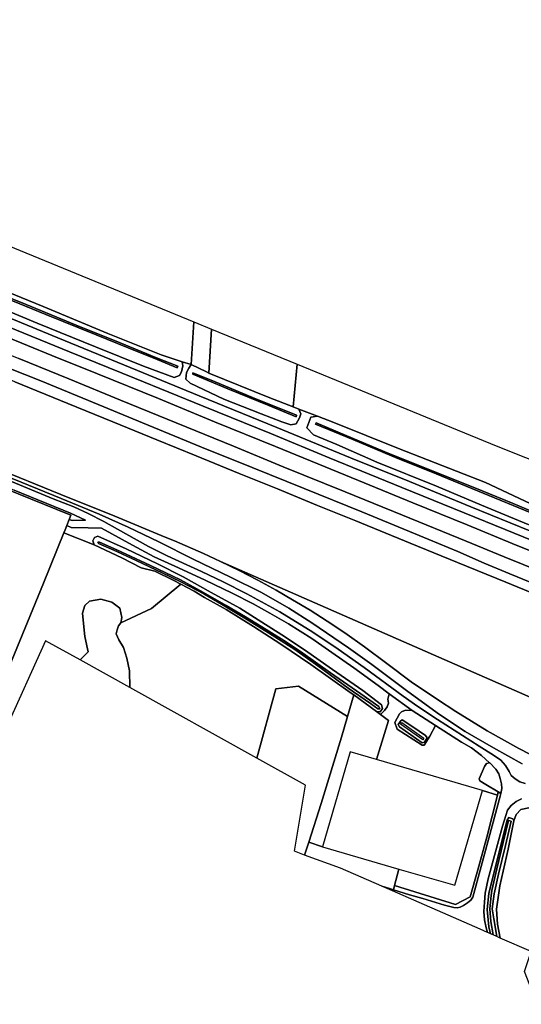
# Model space of a CAD drawing. Extents: x -26035517 to 31750492, y -9237385 to 8160032.
# Tile 192 of 256: x 17193956 to 17438035, y 4265177 to 4744228. Entities that reach past the tile are written whole.
import ezdxf

# ---------------------------------------------------------------- set-up
doc = ezdxf.new("R2010")
doc.units = 0
doc.layers.add('T-25', color=7, linetype='CONTINUOUS')

msp = doc.modelspace()

# ---------------------------------------------------------------- linework, layer by layer
at = {"layer": 'T-25', "color": 9}
for points in [[(17076094, 4658291, 6683), (17042772, 4671717, 6500), (17008873, 4685632, 6443), (16976892, 4698279, 6373), (16945338, 4711194, 6257), (16909907, 4725851, 6080), (16914951, 4735996, 6087), (16919095, 4744228, 6170), (17082260, 4677784, 6583), (17278670, 4597192, 6050), (17277431, 4576456, 6423), (17273018, 4577826, 6363), (17262806, 4581117, 6413), (17236914, 4591510, 6410), (17205454, 4604748, 6387), (17181129, 4614584, 6413), (17158581, 4623934, 6620), (17138011, 4632277, 6633), (17132309, 4634490, 6670), (17119954, 4639963, 6770), (17098083, 4649610, 6613), (17087318, 4653571, 6737), (17076094, 4658291, 6683)], [(17287265, 4593665, 5943), (17286030, 4572314, 6362), (17284782, 4572820, 6367), (17277431, 4576456, 6423), (17278670, 4597192, 6050), (17287265, 4593665, 5943)], [(17287265, 4593665, 5943), (17328930, 4576569, 6257), (17327029, 4555879, 6240), (17315698, 4560274, 6240), (17286030, 4572314, 6362), (17287265, 4593665, 5943)], [(17329835, 4554791, 6240), (17330775, 4552458, 6843), (17330092, 4550564, 7080), (17328464, 4547654, 7163), (17325924, 4547178, 7193), (17321469, 4548628, 7203), (17311469, 4552463, 7243), (17293351, 4559666, 7163), (17276892, 4567328, 7090), (17274832, 4569324, 7020), (17275148, 4572628, 6877), (17276261, 4574763, 6497), (17277431, 4576456, 6423), (17284782, 4572820, 6367), (17286030, 4572314, 6362), (17315698, 4560274, 6240), (17327029, 4555879, 6240), (17329835, 4554791, 6240)], [(17329835, 4554791, 6240), (17330775, 4552458, 6843), (17330092, 4550564, 7080), (17328464, 4547654, 7163), (17325924, 4547178, 7193), (17321469, 4548628, 7203), (17311469, 4552463, 7243), (17293351, 4559666, 7163), (17276892, 4567328, 7090), (17274832, 4569324, 7020), (17275148, 4572628, 6877), (17276261, 4574763, 6497), (17277431, 4576456, 6423), (17284782, 4572820, 6367), (17286030, 4572314, 6362), (17315698, 4560274, 6240), (17327029, 4555879, 6240), (17329835, 4554791, 6240)], [(17328930, 4576569, 6257), (17425767, 4536834, 6940), (17482102, 4514458, 6860), (17479657, 4502984, 6823), (17478195, 4495901, 6957), (17477948, 4494944, 6973), (17472250, 4495093, 6842), (17472617, 4496023, 6793), (17475893, 4504217, 6827), (17477379, 4510913, 6780), (17469230, 4496064, 6157), (17459453, 4499885, 6080), (17442389, 4508915, 6077), (17420657, 4519065, 6240), (17378206, 4535570, 6240), (17346849, 4548192, 6240), (17338788, 4551319, 6240), (17329835, 4554791, 6240), (17327029, 4555879, 6240), (17328930, 4576569, 6257)], [(17328516, 4551043, 5153), (17315139, 4556514, 5220), (17295209, 4564598, 5270), (17278129, 4571728, 5270), (17278283, 4572346, 5270), (17289075, 4568004, 5183), (17307201, 4560424, 5160), (17328636, 4551874, 5153), (17328516, 4551043, 5153)], [(17328516, 4551043, 5153), (17328636, 4551874, 5153), (17307201, 4560424, 5160), (17289075, 4568004, 5183), (17278283, 4572346, 5270), (17278129, 4571728, 5270), (17295209, 4564598, 5270), (17315139, 4556514, 5220), (17328516, 4551043, 5153)], [(17328516, 4551043, 5153), (17328636, 4551874, 5153), (17307201, 4560424, 5160), (17289075, 4568004, 5183), (17278283, 4572346, 5270), (17278129, 4571728, 5270), (17295209, 4564598, 5270), (17315139, 4556514, 5220), (17328516, 4551043, 5153)], [(17338788, 4551319, 6240), (17346849, 4548192, 6240), (17378206, 4535570, 6240), (17420657, 4519065, 6240), (17442389, 4508915, 6077), (17459453, 4499885, 6080), (17469230, 4496064, 6157), (17477379, 4510913, 6780), (17475893, 4504217, 6827), (17472617, 4496023, 6793), (17472250, 4495093, 6842), (17470853, 4491548, 7030), (17468216, 4489727, 7153), (17463113, 4490057, 7243), (17441311, 4498651, 7260), (17418710, 4508099, 7260), (17396702, 4517210, 7227), (17367755, 4528876, 7263), (17348320, 4537547, 7207), (17336878, 4542216, 7163), (17333717, 4545686, 7067), (17335563, 4550786, 6740), (17338788, 4551319, 6240)], [(17338788, 4551319, 6240), (17346849, 4548192, 6240), (17378206, 4535570, 6240), (17420657, 4519065, 6240), (17442389, 4508915, 6077), (17459453, 4499885, 6080), (17469230, 4496064, 6157), (17477379, 4510913, 6780), (17475893, 4504217, 6827), (17472617, 4496023, 6793), (17472250, 4495093, 6842), (17470853, 4491548, 7030), (17468216, 4489727, 7153), (17463113, 4490057, 7243), (17441311, 4498651, 7260), (17418710, 4508099, 7260), (17396702, 4517210, 7227), (17367755, 4528876, 7263), (17348320, 4537547, 7207), (17336878, 4542216, 7163), (17333717, 4545686, 7067), (17335563, 4550786, 6740), (17338788, 4551319, 6240)], [(17157086, 4528006, 7810), (17150250, 4530499, 7737), (17148945, 4531659, 7747), (17108422, 4548031, 7753), (17108778, 4548801, 7810), (17109749, 4548884, 7810), (17122956, 4543385, 7813), (17148036, 4532955, 7767), (17191231, 4515284, 7767), (17218620, 4504175, 7383), (17225996, 4500758, 7323), (17219469, 4500533, 7300), (17218078, 4501068, 7422), (17218921, 4503157, 7493), (17186434, 4516319, 7660), (17157086, 4528006, 7810)], [(17337911, 4547482, 5180), (17356048, 4539933, 5173), (17377956, 4530728, 5160), (17396647, 4523213, 5153), (17419556, 4513799, 5153), (17442343, 4504379, 5107), (17469545, 4493808, 5177), (17469751, 4494339, 5177), (17450692, 4501857, 5177), (17434131, 4508817, 5177), (17419050, 4515008, 5127), (17397648, 4523517, 5127), (17373607, 4533225, 5110), (17353144, 4541748, 5123), (17338161, 4548100, 5180), (17337911, 4547482, 5180)], [(17337911, 4547482, 5180), (17338161, 4548100, 5180), (17353144, 4541748, 5123), (17373607, 4533225, 5110), (17397648, 4523517, 5127), (17419050, 4515008, 5127), (17434131, 4508817, 5177), (17450692, 4501857, 5177), (17469751, 4494339, 5177), (17469545, 4493808, 5177), (17442343, 4504379, 5107), (17419556, 4513799, 5153), (17396647, 4523213, 5153), (17377956, 4530728, 5160), (17356048, 4539933, 5173), (17337911, 4547482, 5180)], [(17337911, 4547482, 5180), (17356048, 4539933, 5173), (17377956, 4530728, 5160), (17396647, 4523213, 5153), (17419556, 4513799, 5153), (17442343, 4504379, 5107), (17469545, 4493808, 5177), (17469751, 4494339, 5177), (17450692, 4501857, 5177), (17434131, 4508817, 5177), (17419050, 4515008, 5127), (17397648, 4523517, 5127), (17373607, 4533225, 5110), (17353144, 4541748, 5123), (17338161, 4548100, 5180), (17337911, 4547482, 5180)], [(17215482, 4494635, 7239), (17216015, 4495959, 7250), (17216887, 4498120, 7323), (17218979, 4497221, 7293), (17227252, 4497013, 7297), (17233689, 4496772, 7303), (17248831, 4488494, 7340), (17259322, 4482954, 7347), (17271237, 4477534, 7323), (17284203, 4471549, 7317), (17297271, 4465265, 7293), (17307544, 4459957, 7287), (17315671, 4455470, 7283), (17324686, 4450264, 7290), (17336124, 4443094, 7280), (17345866, 4436422, 7287), (17356489, 4428938, 7293), (17368462, 4420310, 7300), (17373723, 4416288, 7273), (17373033, 4413648, 7243), (17373359, 4411674, 7173), (17372708, 4409903, 7083), (17371420, 4408144, 6993), (17369489, 4406192, 6917), (17367614, 4407564, 6983), (17369353, 4407535, 7057), (17370430, 4409046, 7057), (17370053, 4410912, 7053), (17360963, 4417869, 7040), (17346106, 4428109, 7030), (17332480, 4437577, 7023), (17321564, 4444971, 7030), (17311849, 4451109, 7133), (17301030, 4457844, 7173), (17287048, 4465590, 7163), (17273532, 4473210, 7187), (17261064, 4479422, 7303), (17245828, 4486721, 7313), (17232000, 4492981, 7257), (17230279, 4492231, 7270), (17229496, 4490603, 7270), (17230238, 4488732, 7350), (17215482, 4494635, 7239)], [(17230238, 4488732, 7350), (17229496, 4490603, 7270), (17230279, 4492231, 7270), (17232000, 4492981, 7257), (17245828, 4486721, 7313), (17261064, 4479422, 7303), (17273532, 4473210, 7187), (17287048, 4465590, 7163), (17301030, 4457844, 7173), (17311849, 4451109, 7133), (17321564, 4444971, 7030), (17332480, 4437577, 7023), (17346106, 4428109, 7030), (17360963, 4417869, 7040), (17370053, 4410912, 7053), (17370430, 4409046, 7057), (17369353, 4407535, 7057), (17367614, 4407564, 6983), (17356496, 4415701, 6929), (17354819, 4416928, 6930), (17335660, 4430463, 6930), (17321043, 4440452, 6807), (17307724, 4448974, 6793), (17294374, 4457227, 6763), (17283904, 4463100, 6750), (17278891, 4466153, 6663), (17272398, 4469516, 6655), (17268927, 4471313, 6650), (17259660, 4475869, 6563), (17253108, 4477591, 6580), (17243648, 4482437, 7350), (17230238, 4488732, 7350)], [(17230238, 4488732, 7350), (17229496, 4490603, 7270), (17230279, 4492231, 7270), (17232000, 4492981, 7257), (17245828, 4486721, 7313), (17261064, 4479422, 7303), (17273532, 4473210, 7187), (17287048, 4465590, 7163), (17301030, 4457844, 7173), (17311849, 4451109, 7133), (17321564, 4444971, 7030), (17332480, 4437577, 7023), (17346106, 4428109, 7030), (17360963, 4417869, 7040), (17370053, 4410912, 7053), (17370430, 4409046, 7057), (17369353, 4407535, 7057), (17367614, 4407564, 6983), (17356496, 4415701, 6929), (17354819, 4416928, 6930), (17335660, 4430463, 6930), (17321043, 4440452, 6807), (17307724, 4448974, 6793), (17294374, 4457227, 6763), (17283904, 4463100, 6750), (17278891, 4466153, 6663), (17272398, 4469516, 6655), (17268927, 4471313, 6650), (17259660, 4475869, 6563), (17253108, 4477591, 6580), (17243648, 4482437, 7350), (17230238, 4488732, 7350)], [(17232861, 4490014, 6237), (17231948, 4490069, 6237), (17232227, 4489427, 6237), (17241232, 4485475, 6237), (17250704, 4481098, 6237), (17263240, 4475142, 6237), (17272398, 4470706, 6237), (17283500, 4464933, 6237), (17292156, 4459870, 6237), (17303569, 4453022, 6220), (17314985, 4445895, 6187), (17327875, 4437794, 6130), (17339052, 4429835, 6130), (17353857, 4419020, 6130), (17364657, 4411612, 6127), (17368279, 4408951, 6127), (17369266, 4409000, 6127), (17368778, 4410059, 6127), (17359977, 4416174, 6127), (17345262, 4426461, 6127), (17331714, 4436023, 6127), (17323727, 4441330, 6127), (17313866, 4447580, 6127), (17303834, 4453716, 6127), (17294483, 4459223, 6127), (17283455, 4465598, 6127), (17272206, 4471661, 6127), (17257636, 4478745, 6127), (17241147, 4486365, 6127), (17232861, 4490014, 6237)], [(17232861, 4490014, 6237), (17241147, 4486365, 6127), (17257636, 4478745, 6127), (17272206, 4471661, 6127), (17283455, 4465598, 6127), (17294483, 4459223, 6127), (17303834, 4453716, 6127), (17313866, 4447580, 6127), (17323727, 4441330, 6127), (17331714, 4436023, 6127), (17345262, 4426461, 6127), (17359977, 4416174, 6127), (17368778, 4410059, 6127), (17369266, 4409000, 6127), (17368279, 4408951, 6127), (17364657, 4411612, 6127), (17353857, 4419020, 6130), (17339052, 4429835, 6130), (17327875, 4437794, 6130), (17314985, 4445895, 6187), (17303569, 4453022, 6220), (17292156, 4459870, 6237), (17283500, 4464933, 6237), (17272398, 4470706, 6237), (17263240, 4475142, 6237), (17250704, 4481098, 6237), (17241232, 4485475, 6237), (17232227, 4489427, 6237), (17231948, 4490069, 6237), (17232861, 4490014, 6237)], [(17232861, 4490014, 6237), (17231948, 4490069, 6237), (17232227, 4489427, 6237), (17241232, 4485475, 6237), (17250704, 4481098, 6237), (17263240, 4475142, 6237), (17272398, 4470706, 6237), (17283500, 4464933, 6237), (17292156, 4459870, 6237), (17303569, 4453022, 6220), (17314985, 4445895, 6187), (17327875, 4437794, 6130), (17339052, 4429835, 6130), (17353857, 4419020, 6130), (17364657, 4411612, 6127), (17368279, 4408951, 6127), (17369266, 4409000, 6127), (17368778, 4410059, 6127), (17359977, 4416174, 6127), (17345262, 4426461, 6127), (17331714, 4436023, 6127), (17323727, 4441330, 6127), (17313866, 4447580, 6127), (17303834, 4453716, 6127), (17294483, 4459223, 6127), (17283455, 4465598, 6127), (17272206, 4471661, 6127), (17257636, 4478745, 6127), (17241147, 4486365, 6127), (17232861, 4490014, 6237)], [(17309265, 4384974, 6750), (17247540, 4419257, 6077), (17247322, 4427393, 6077), (17246101, 4433635, 6077), (17244458, 4438719, 6077), (17242243, 4442564, 6077), (17240918, 4445416, 6077), (17241331, 4447423, 6077), (17242090, 4449292, 6077), (17243230, 4450807, 6077), (17258139, 4457823, 6463), (17272398, 4469516, 6655), (17278891, 4466153, 6663), (17283904, 4463100, 6750), (17294374, 4457227, 6763), (17307724, 4448974, 6793), (17321043, 4440452, 6807), (17335660, 4430463, 6930), (17354819, 4416928, 6930), (17356496, 4415701, 6929), (17353426, 4405191, 6941), (17329656, 4420024, 6970), (17318614, 4418713, 6920), (17309265, 4384974, 6750)], [(17223317, 4432711, 6077), (17225732, 4435001, 6077), (17227220, 4436685, 6077), (17227027, 4438096, 6077), (17225603, 4444102, 6077), (17224936, 4450435, 6077), (17224538, 4455495, 6077), (17225708, 4459282, 6077), (17228002, 4461262, 6077), (17233371, 4462310, 6077), (17238817, 4460778, 6077), (17242619, 4457867, 6077), (17243676, 4453368, 6077), (17243230, 4450807, 6077), (17242090, 4449292, 6077), (17241331, 4447423, 6077), (17240918, 4445416, 6077), (17242243, 4442564, 6077), (17244458, 4438719, 6077), (17246101, 4433635, 6077), (17247322, 4427393, 6077), (17247540, 4419257, 6077), (17223317, 4432711, 6077)], [(17309265, 4384974, 6750), (17318614, 4418713, 6920), (17329656, 4420024, 6970), (17353426, 4405191, 6941), (17350498, 4395166, 6953), (17340653, 4362900, 6957), (17334610, 4344018, 6927), (17332619, 4337799, 6917), (17327661, 4339634, 7047), (17332958, 4371815, 7047), (17309265, 4384974, 6750)], [(17369489, 4406192, 6917), (17373489, 4403334, 6877), (17367593, 4384259, 7027), (17354748, 4387998, 10790), (17341300, 4341800, 6887), (17334610, 4344018, 6927), (17340653, 4362900, 6957), (17350498, 4395166, 6953), (17353426, 4405191, 6941), (17356496, 4415701, 6929), (17367614, 4407564, 6983), (17369489, 4406192, 6917)], [(17369489, 4406192, 6917), (17373489, 4403334, 6877), (17367593, 4384259, 7027), (17354748, 4387998, 10790), (17341300, 4341800, 6887), (17334610, 4344018, 6927), (17340653, 4362900, 6957), (17350498, 4395166, 6953), (17353426, 4405191, 6941), (17356496, 4415701, 6929), (17367614, 4407564, 6983), (17369489, 4406192, 6917)], [(17367593, 4384259, 7027), (17373489, 4403334, 6877), (17369489, 4406192, 6917), (17371420, 4408144, 6993), (17372708, 4409903, 7083), (17373359, 4411674, 7173), (17373033, 4413648, 7243), (17373723, 4416288, 7273), (17384864, 4408061, 7260), (17381669, 4408304, 7163), (17379766, 4407420, 7093), (17378729, 4406456, 7000), (17376483, 4402335, 6860), (17377684, 4398978, 6790), (17389839, 4391199, 6857), (17390787, 4391255, 6857), (17393468, 4395703, 7013), (17396218, 4400791, 7320), (17396272, 4400756, 7320), (17408915, 4392798, 7317), (17413808, 4389937, 7320), (17418709, 4386238, 7280), (17422613, 4382698, 7248), (17421176, 4382328, 7160), (17420077, 4380846, 7153), (17417593, 4374918, 6963), (17417853, 4373924, 6987), (17420821, 4372081, 7067), (17426774, 4368509, 7252), (17426488, 4366971, 7130), (17419106, 4369264, 7130), (17367593, 4384259, 7027)], [(17384864, 4408061, 7260), (17396218, 4400791, 7320), (17393468, 4395703, 7013), (17390787, 4391255, 6857), (17389839, 4391199, 6857), (17377684, 4398978, 6790), (17376483, 4402335, 6860), (17378729, 4406456, 7000), (17379766, 4407420, 7093), (17381669, 4408304, 7163), (17384864, 4408061, 7260)], [(17385278, 4400225, 7010), (17380059, 4403578, 6933), (17379239, 4402998, 6903), (17378171, 4401354, 6830), (17378830, 4400218, 6780), (17389736, 4392315, 6887), (17390935, 4392797, 6853), (17392197, 4394838, 6970), (17391362, 4396026, 7030), (17385278, 4400225, 7010)], [(17385278, 4400225, 7010), (17391362, 4396026, 7030), (17392197, 4394838, 6970), (17390935, 4392797, 6853), (17389736, 4392315, 6887), (17378830, 4400218, 6780), (17378171, 4401354, 6830), (17379239, 4402998, 6903), (17380059, 4403578, 6933), (17385278, 4400225, 7010)], [(17379876, 4402206, 6007), (17390611, 4394586, 6007), (17390168, 4393863, 6007), (17379190, 4401397, 6007), (17379876, 4402206, 6007)], [(17422613, 4382698, 7248), (17422689, 4382630, 7247), (17425676, 4379571, 7273), (17427138, 4377338, 7300), (17427812, 4375098, 7270), (17428317, 4372377, 7250), (17428531, 4370120, 7280), (17428001, 4367773, 7291), (17426774, 4368509, 7252), (17420821, 4372081, 7067), (17417853, 4373924, 6987), (17417593, 4374918, 6963), (17420077, 4380846, 7153), (17421176, 4382328, 7160), (17422613, 4382698, 7248)], [(17419106, 4369264, 7130), (17426488, 4366971, 7130), (17421191, 4346514, 7047), (17416819, 4330548, 6960), (17413165, 4317547, 6857), (17406045, 4313692, 6833), (17376399, 4322921, 7000), (17378408, 4330998, 7220), (17405658, 4323066, 10870), (17419106, 4369264, 7130)], [(17378408, 4330998, 7220), (17405658, 4323066, 10870), (17419106, 4369264, 7130), (17426488, 4366971, 7130), (17421191, 4346514, 7047), (17416819, 4330548, 6960), (17413165, 4317547, 6857), (17406045, 4313692, 6833), (17376399, 4322921, 7000), (17378408, 4330998, 7220)], [(17375895, 4320894, 7003), (17376399, 4322921, 7000), (17406045, 4313692, 6833), (17413165, 4317547, 6857), (17416819, 4330548, 6960), (17421191, 4346514, 7047), (17426488, 4366971, 7130), (17426774, 4368509, 7252), (17428001, 4367773, 7291), (17427689, 4366389, 7297), (17423783, 4352012, 7150), (17418476, 4332165, 7000), (17414383, 4317241, 6903), (17413475, 4315907, 6893), (17411772, 4314504, 6880), (17409829, 4313196, 6837), (17408341, 4312472, 6847), (17406782, 4312123, 6840), (17405123, 4312273, 6880), (17400593, 4313462, 6907), (17390128, 4316608, 6963), (17383561, 4318472, 6980), (17375895, 4320894, 7003)], [(17427815, 4297398, 6640), (17426510, 4304180, 6640), (17425891, 4311541, 6640), (17427613, 4322887, 6693), (17431564, 4340633, 6730), (17434436, 4354430, 7007), (17435470, 4357511, 7047), (17437848, 4359972, 7060), (17441633, 4360782, 7157), (17442853, 4359704, 7157), (17468004, 4350360, 7250), (17480223, 4345617, 7283), (17484745, 4331223, 7340), (17488882, 4316078, 6887), (17492951, 4300822, 6603), (17496302, 4287634, 6740), (17499082, 4278174, 6717), (17503002, 4265177, 6530), (17468737, 4279747, 7223), (17466007, 4272405, 7223), (17444413, 4268679, 6853), (17439663, 4281155, 7060), (17442851, 4290834, 6950), (17427815, 4297398, 6640)], [(17422976, 4299510, 6640), (17422249, 4302852, 6640), (17421484, 4311253, 6643), (17422307, 4319040, 6640), (17427323, 4339347, 6833), (17431128, 4354716, 6993), (17432023, 4356026, 7003), (17433849, 4355463, 7000), (17434436, 4354430, 7007), (17431564, 4340633, 6730), (17427613, 4322887, 6693), (17425891, 4311541, 6640), (17426510, 4304180, 6640), (17427815, 4297398, 6640), (17426164, 4298119, 6210), (17424605, 4306831, 6210), (17423900, 4311679, 6210), (17424767, 4318988, 6210), (17426866, 4328543, 6210), (17430275, 4342439, 6210), (17433176, 4354286, 6210), (17431820, 4354602, 6210), (17429267, 4343904, 6210), (17426096, 4331026, 6210), (17423743, 4320591, 6210), (17423303, 4318047, 6210), (17422668, 4311666, 6210), (17423266, 4305432, 6210), (17424312, 4298927, 6210), (17422976, 4299510, 6640)], [(17422976, 4299510, 6640), (17422249, 4302852, 6640), (17421484, 4311253, 6643), (17422307, 4319040, 6640), (17427323, 4339347, 6833), (17431128, 4354716, 6993), (17432023, 4356026, 7003), (17433849, 4355463, 7000), (17434436, 4354430, 7007), (17431564, 4340633, 6730), (17427613, 4322887, 6693), (17425891, 4311541, 6640), (17426510, 4304180, 6640), (17427815, 4297398, 6640), (17426164, 4298119, 6210), (17424605, 4306831, 6210), (17423900, 4311679, 6210), (17424767, 4318988, 6210), (17426866, 4328543, 6210), (17430275, 4342439, 6210), (17433176, 4354286, 6210), (17431820, 4354602, 6210), (17429267, 4343904, 6210), (17426096, 4331026, 6210), (17423743, 4320591, 6210), (17423303, 4318047, 6210), (17422668, 4311666, 6210), (17423266, 4305432, 6210), (17424312, 4298927, 6210), (17422976, 4299510, 6640)], [(17426164, 4298119, 6210), (17424312, 4298927, 6210), (17423266, 4305432, 6210), (17422668, 4311666, 6210), (17423303, 4318047, 6210), (17423743, 4320591, 6210), (17426096, 4331026, 6210), (17429267, 4343904, 6210), (17431820, 4354602, 6210), (17433176, 4354286, 6210), (17430275, 4342439, 6210), (17426866, 4328543, 6210), (17424767, 4318988, 6210), (17423900, 4311679, 6210), (17424605, 4306831, 6210), (17426164, 4298119, 6210)], [(17378408, 4330998, 7220), (17376399, 4322921, 7000), (17375895, 4320894, 7003), (17373908, 4321522, 7003), (17370123, 4322584, 7000), (17350029, 4331356, 7047), (17332619, 4337799, 6917), (17334610, 4344018, 6927), (17341300, 4341800, 6887), (17378408, 4330998, 7220)]]:
    msp.add_polyline3d(points, close=True, dxfattribs=at)
for points in [[(17448596, 4467902, 7717), (17432484, 4474597, 7713), (17420032, 4479776, 7820), (17407221, 4485421, 7770), (17383699, 4495176, 7767), (17360397, 4504710, 7787), (17332455, 4516187, 7803), (17307002, 4526280, 7827), (17282474, 4536210, 7837), (17256448, 4546946, 7850), (17232119, 4557075, 7890), (17204288, 4568532, 7977), (17172908, 4580914, 7823), (17144409, 4592899, 7907), (17118559, 4603508, 7957), (17093051, 4614099, 7903), (17062884, 4625957, 7757), (17032788, 4638430, 7747), (16999565, 4651957, 7770), (16969803, 4664386, 7903), (16939549, 4676802, 7873), (16909144, 4689113, 7883)], [(16909144, 4689113, 7883), (16939549, 4676802, 7873), (16969803, 4664386, 7903), (16999565, 4651957, 7770), (17032788, 4638430, 7747), (17062884, 4625957, 7757), (17093051, 4614099, 7903), (17118559, 4603508, 7957), (17144409, 4592899, 7907), (17172908, 4580914, 7823), (17204288, 4568532, 7977), (17232119, 4557075, 7890), (17256448, 4546946, 7850), (17282474, 4536210, 7837), (17307002, 4526280, 7827), (17332455, 4516187, 7803), (17360397, 4504710, 7787), (17383699, 4495176, 7767), (17407221, 4485421, 7770), (17420032, 4479776, 7820), (17432484, 4474597, 7713), (17448596, 4467902, 7717)], [(16909144, 4689113, 7883), (16939549, 4676802, 7873), (16969803, 4664386, 7903), (16999565, 4651957, 7770), (17032788, 4638430, 7747), (17062884, 4625957, 7757), (17093051, 4614099, 7903), (17118559, 4603508, 7957), (17144409, 4592899, 7907), (17172908, 4580914, 7823), (17204288, 4568532, 7977), (17232119, 4557075, 7890), (17256448, 4546946, 7850), (17282474, 4536210, 7837), (17307002, 4526280, 7827), (17332455, 4516187, 7803), (17360397, 4504710, 7787), (17383699, 4495176, 7767), (17407221, 4485421, 7770), (17420032, 4479776, 7820), (17432484, 4474597, 7713), (17448596, 4467902, 7717)], [(17413428, 4507236, 7440), (17383701, 4519562, 7430), (17354987, 4531116, 7427), (17319022, 4545823, 7460), (17281357, 4561198, 7503), (17244896, 4576177, 7510), (17212588, 4589435, 7540), (17182542, 4601767, 7537), (17152981, 4613711, 7533), (17126181, 4624776, 7497), (17097465, 4636409, 7577), (17070995, 4647137, 7543)], [(17070325, 4643002, 7733), (17094110, 4633379, 7737), (17125844, 4620537, 7613), (17154044, 4608970, 7663), (17185203, 4596113, 7670), (17218217, 4582593, 7690), (17249845, 4569773, 7627), (17283289, 4556223, 7657), (17316437, 4542671, 7610), (17344586, 4531109, 7560), (17379956, 4516658, 7547), (17415352, 4502189, 7550)], [(17068517, 4638742, 8047), (17080288, 4633954, 8057), (17101276, 4625301, 7987), (17128127, 4614266, 7977), (17157018, 4602407, 8030), (17185989, 4590607, 8083), (17209538, 4580924, 8090), (17231797, 4571847, 8080), (17261448, 4559859, 8073), (17288771, 4548600, 8023), (17318372, 4536574, 8000), (17352552, 4522573, 8000), (17385311, 4509171, 8010), (17411622, 4498425, 8040)], [(17065445, 4631663, 8037), (17089012, 4622074, 8037), (17117095, 4610583, 8050), (17139381, 4601453, 8053), (17165550, 4590774, 8063), (17193531, 4579392, 8100), (17217834, 4569440, 8083), (17242930, 4559136, 8097), (17265776, 4549895, 8030), (17298032, 4536767, 8043), (17322214, 4526739, 8050), (17352366, 4514588, 8027), (17380159, 4503177, 8033), (17411158, 4490483, 8040)], [(17177568, 4613381, 5283), (17197074, 4605694, 5287), (17221444, 4595610, 5247), (17242784, 4586939, 5273), (17260492, 4579754, 5303), (17270851, 4575728, 5303), (17270577, 4574884, 5303), (17260907, 4578907, 5303), (17246794, 4584505, 5320), (17231194, 4590891, 5320), (17206607, 4600843, 5320), (17184029, 4610050, 5380)], [(17184029, 4610050, 5380), (17206607, 4600843, 5320), (17231194, 4590891, 5320), (17246794, 4584505, 5320), (17260907, 4578907, 5303), (17270577, 4574884, 5303), (17270851, 4575728, 5303), (17260492, 4579754, 5303), (17242784, 4586939, 5273), (17221444, 4595610, 5247), (17197074, 4605694, 5287), (17177568, 4613381, 5283)], [(17184029, 4610050, 5380), (17206607, 4600843, 5320), (17231194, 4590891, 5320), (17246794, 4584505, 5320), (17260907, 4578907, 5303), (17270577, 4574884, 5303), (17270851, 4575728, 5303), (17260492, 4579754, 5303), (17242784, 4586939, 5273), (17221444, 4595610, 5247), (17197074, 4605694, 5287), (17177568, 4613381, 5283)], [(17181129, 4614584, 6413), (17205454, 4604748, 6387), (17236914, 4591510, 6410), (17262806, 4581117, 6413), (17273018, 4577826, 6363), (17273389, 4575764, 6650), (17272728, 4572896, 7247), (17271782, 4571051, 7293), (17269137, 4570165, 7250), (17254235, 4575700, 7343), (17230860, 4585030, 7330), (17202511, 4596560, 7363), (17184636, 4604057, 7267)], [(17181129, 4614584, 6413), (17205454, 4604748, 6387), (17236914, 4591510, 6410), (17262806, 4581117, 6413), (17273018, 4577826, 6363), (17273389, 4575764, 6650), (17272728, 4572896, 7247), (17271782, 4571051, 7293), (17269137, 4570165, 7250), (17254235, 4575700, 7343), (17230860, 4585030, 7330), (17202511, 4596560, 7363), (17184636, 4604057, 7267)], [(17184636, 4604057, 7267), (17202511, 4596560, 7363), (17230860, 4585030, 7330), (17254235, 4575700, 7343), (17269137, 4570165, 7250), (17271782, 4571051, 7293), (17272728, 4572896, 7247), (17273389, 4575764, 6650), (17273018, 4577826, 6363), (17277431, 4576456, 6423), (17276261, 4574763, 6497), (17275148, 4572628, 6877), (17274832, 4569324, 7020), (17276892, 4567328, 7090), (17293351, 4559666, 7163), (17311469, 4552463, 7243), (17321469, 4548628, 7203), (17325924, 4547178, 7193), (17328464, 4547654, 7163), (17330092, 4550564, 7080), (17330775, 4552458, 6843), (17329835, 4554791, 6240), (17338788, 4551319, 6240), (17335563, 4550786, 6740), (17333717, 4545686, 7067), (17336878, 4542216, 7163), (17348320, 4537547, 7207), (17367755, 4528876, 7263), (17396702, 4517210, 7227), (17418710, 4508099, 7260), (17441311, 4498651, 7260)], [(17407053, 4480115, 5223), (17383926, 4489546, 5223), (17357495, 4500335, 5223), (17338934, 4507900, 5227), (17319340, 4515904, 5227), (17300675, 4523402, 5227), (17279754, 4531958, 5233), (17260715, 4539825, 5237), (17239260, 4548493, 5243), (17217354, 4557566, 5260), (17191558, 4568108, 5263), (17172968, 4575752, 5263), (17147646, 4585956, 5263), (17127049, 4594444, 5263), (17113060, 4600214, 5261), (17110166, 4601407, 5260)], [(17182542, 4601767, 7537), (17212588, 4589435, 7540), (17244896, 4576177, 7510), (17281357, 4561198, 7503), (17319022, 4545823, 7460), (17354987, 4531116, 7427), (17383701, 4519562, 7430), (17413428, 4507236, 7440), (17442166, 4495565, 7377)], [(17442166, 4495565, 7377), (17413428, 4507236, 7440), (17383701, 4519562, 7430), (17354987, 4531116, 7427), (17319022, 4545823, 7460), (17281357, 4561198, 7503), (17244896, 4576177, 7510), (17212588, 4589435, 7540), (17182542, 4601767, 7537)], [(17457273, 4485132, 7490), (17430152, 4496179, 7483), (17415352, 4502189, 7550), (17379956, 4516658, 7547), (17344586, 4531109, 7560), (17316437, 4542671, 7610), (17283289, 4556223, 7657), (17249845, 4569773, 7627), (17218217, 4582593, 7690), (17185203, 4596113, 7670)], [(17185203, 4596113, 7670), (17218217, 4582593, 7690), (17249845, 4569773, 7627), (17283289, 4556223, 7657), (17316437, 4542671, 7610), (17344586, 4531109, 7560), (17379956, 4516658, 7547), (17415352, 4502189, 7550), (17430152, 4496179, 7483), (17457273, 4485132, 7490)], [(17277431, 4576456, 6423), (17278670, 4597192, 6050)], [(17185989, 4590607, 8083), (17209538, 4580924, 8090), (17231797, 4571847, 8080), (17261448, 4559859, 8073), (17288771, 4548600, 8023), (17318372, 4536574, 8000), (17352552, 4522573, 8000), (17385311, 4509171, 8010), (17411622, 4498425, 8040), (17433643, 4489365, 8010), (17456990, 4479890, 8003)], [(17456990, 4479890, 8003), (17433643, 4489365, 8010), (17411622, 4498425, 8040), (17411622, 4498425, 8040), (17385311, 4509171, 8010), (17352552, 4522573, 8000), (17318372, 4536574, 8000), (17288771, 4548600, 8023), (17261448, 4559859, 8073), (17231797, 4571847, 8080), (17209538, 4580924, 8090), (17185989, 4590607, 8083)], [(17287265, 4593665, 5943), (17286030, 4572314, 6362)], [(17048828, 4580741, 5987), (17075083, 4570037, 5810), (17099103, 4560159, 5813), (17121592, 4550945, 5813), (17149666, 4539486, 5823), (17181222, 4526590, 5823), (17214048, 4513205, 5823), (17240188, 4502665, 5850), (17264732, 4492447, 5837), (17269238, 4490668, 4940), (17283337, 4484588, 4883), (17291706, 4480697, 4877), (17300683, 4476214, 4863), (17309894, 4471530, 4863), (17318826, 4466598, 4863), (17326745, 4462040, 4857), (17335260, 4456879, 4853), (17343640, 4451567, 4847), (17352086, 4445917, 4847), (17361676, 4439174, 4847), (17372655, 4431065, 4847), (17384518, 4422136, 4853)], [(17380482, 4415103, 7313), (17361503, 4429101, 7327), (17348936, 4437956, 7340), (17336622, 4446283, 7343), (17320613, 4456197, 7347), (17304558, 4464954, 7350), (17292884, 4470767, 7360), (17282405, 4475793, 7363), (17275297, 4478936, 7343), (17265667, 4483300, 7347), (17256679, 4487858, 7373), (17245575, 4494005, 7373), (17234861, 4500024, 7377), (17227280, 4504042, 7417), (17220334, 4507248, 7390), (17210253, 4511188, 7460), (17179188, 4523879, 7613), (17164899, 4529728, 7613), (17144561, 4538232, 7727), (17121156, 4547872, 7763), (17092419, 4559809, 7780), (17067597, 4569913, 7760), (17046421, 4578679, 7817)], [(17048021, 4579291, 7573), (17062726, 4573258, 7363), (17084303, 4564384, 7527), (17099340, 4558336, 7557), (17117722, 4550719, 7560), (17134044, 4543931, 7570), (17153947, 4535900, 7560), (17171858, 4528440, 7560), (17194704, 4519199, 7543), (17214150, 4511229, 7460), (17232555, 4503626, 7373), (17246771, 4497327, 7257), (17261618, 4490160, 7283), (17278397, 4481773, 7243), (17296552, 4473042, 7147), (17311671, 4465460, 7190), (17324868, 4457834, 7187), (17336102, 4450755, 7197), (17353960, 4438674, 7170), (17365243, 4430504, 7193), (17382791, 4417447, 7230)], [(17456538, 4471966, 7983), (17429703, 4482875, 8017), (17411158, 4490483, 8040), (17380159, 4503177, 8033), (17352366, 4514588, 8027), (17322214, 4526739, 8050), (17298032, 4536767, 8043), (17265776, 4549895, 8030), (17242930, 4559136, 8097), (17217834, 4569440, 8083), (17193531, 4579392, 8100)], [(17193531, 4579392, 8100), (17217834, 4569440, 8083), (17242930, 4559136, 8097), (17265776, 4549895, 8030), (17298032, 4536767, 8043), (17322214, 4526739, 8050), (17352366, 4514588, 8027), (17380159, 4503177, 8033), (17411158, 4490483, 8040), (17429703, 4482875, 8017), (17456538, 4471966, 7983)], [(17277431, 4576456, 6423), (17273018, 4577826, 6363)], [(17327029, 4555879, 6240), (17328930, 4576569, 6257)], [(17191558, 4568108, 5263), (17217354, 4557566, 5260), (17239260, 4548493, 5243), (17260715, 4539825, 5237), (17279754, 4531958, 5233), (17300675, 4523402, 5227), (17319340, 4515904, 5227), (17338934, 4507900, 5227), (17357495, 4500335, 5223), (17383926, 4489546, 5223), (17407053, 4480115, 5223), (17430447, 4470604, 4970), (17445078, 4464533, 4953)], [(17445078, 4464533, 4953), (17430447, 4470604, 4970), (17407053, 4480115, 5223), (17383926, 4489546, 5223), (17357495, 4500335, 5223), (17338934, 4507900, 5227), (17319340, 4515904, 5227), (17300675, 4523402, 5227), (17279754, 4531958, 5233), (17260715, 4539825, 5237), (17239260, 4548493, 5243), (17217354, 4557566, 5260), (17191558, 4568108, 5263)], [(17445078, 4464533, 4953), (17430447, 4470604, 4970), (17407053, 4480115, 5223), (17383926, 4489546, 5223), (17357495, 4500335, 5223), (17338934, 4507900, 5227), (17319340, 4515904, 5227), (17300675, 4523402, 5227), (17279754, 4531958, 5233), (17260715, 4539825, 5237), (17239260, 4548493, 5243), (17217354, 4557566, 5260), (17191558, 4568108, 5263)], [(17108422, 4548031, 7753), (17108778, 4548801, 7810), (17109749, 4548884, 7810), (17122956, 4543385, 7813), (17148036, 4532955, 7767), (17191231, 4515284, 7767), (17218620, 4504175, 7383), (17225996, 4500758, 7323), (17219469, 4500533, 7300), (17218078, 4501068, 7422)], [(17438525, 4382163, 7093), (17424560, 4389907, 7207), (17410747, 4397900, 7207), (17398234, 4406247, 7190), (17382791, 4417447, 7230), (17365243, 4430504, 7193), (17353960, 4438674, 7170), (17336102, 4450755, 7197), (17324868, 4457834, 7187), (17311671, 4465460, 7190), (17296552, 4473042, 7147), (17278397, 4481773, 7243), (17261618, 4490160, 7283), (17246771, 4497327, 7257), (17232555, 4503626, 7373), (17214150, 4511229, 7460), (17194704, 4519199, 7543), (17171858, 4528440, 7560)], [(17171858, 4528440, 7560), (17194704, 4519199, 7543), (17214150, 4511229, 7460), (17232555, 4503626, 7373), (17246771, 4497327, 7257), (17261618, 4490160, 7283), (17278397, 4481773, 7243), (17296552, 4473042, 7147), (17311671, 4465460, 7190), (17324868, 4457834, 7187), (17336102, 4450755, 7197), (17353960, 4438674, 7170), (17365243, 4430504, 7193), (17382791, 4417447, 7230), (17398234, 4406247, 7190), (17410747, 4397900, 7207), (17424560, 4389907, 7207), (17438525, 4382163, 7093)], [(17438525, 4382163, 7093), (17424560, 4389907, 7207), (17410747, 4397900, 7207), (17398234, 4406247, 7190), (17382791, 4417447, 7230), (17365243, 4430504, 7193), (17353960, 4438674, 7170), (17336102, 4450755, 7197), (17324868, 4457834, 7187), (17311671, 4465460, 7190), (17296552, 4473042, 7147), (17278397, 4481773, 7243), (17261618, 4490160, 7283), (17246771, 4497327, 7257), (17232555, 4503626, 7373), (17214150, 4511229, 7460), (17194704, 4519199, 7543), (17171858, 4528440, 7560)], [(17179188, 4523879, 7613), (17210253, 4511188, 7460), (17220334, 4507248, 7390), (17227280, 4504042, 7417), (17234861, 4500024, 7377), (17245575, 4494005, 7373), (17256679, 4487858, 7373), (17265667, 4483300, 7347), (17275297, 4478936, 7343), (17282405, 4475793, 7363), (17292884, 4470767, 7360), (17304558, 4464954, 7350), (17320613, 4456197, 7347), (17336622, 4446283, 7343), (17348936, 4437956, 7340), (17361503, 4429101, 7327), (17380482, 4415103, 7313), (17387658, 4410012, 7333), (17397246, 4403688, 7320), (17417465, 4390699, 7287), (17424558, 4386398, 7283), (17428017, 4384015, 7290), (17430338, 4381324, 7263), (17432139, 4378409, 7280), (17433152, 4376572, 7280), (17435034, 4374939, 7283), (17437333, 4373500, 7300), (17439990, 4372553, 7310)], [(17439990, 4372553, 7310), (17437333, 4373500, 7300), (17435034, 4374939, 7283), (17433152, 4376572, 7280), (17432139, 4378409, 7280), (17430338, 4381324, 7263), (17428017, 4384015, 7290), (17424558, 4386398, 7283), (17417465, 4390699, 7287), (17397246, 4403688, 7320), (17387658, 4410012, 7333), (17380482, 4415103, 7313), (17361503, 4429101, 7327), (17348936, 4437956, 7340), (17336622, 4446283, 7343), (17320613, 4456197, 7347), (17304558, 4464954, 7350), (17292884, 4470767, 7360), (17282405, 4475793, 7363), (17275297, 4478936, 7343), (17265667, 4483300, 7347), (17256679, 4487858, 7373), (17245575, 4494005, 7373), (17234861, 4500024, 7377), (17227280, 4504042, 7417), (17220334, 4507248, 7390), (17210253, 4511188, 7460), (17179188, 4523879, 7613)], [(17477940, 4399107, 4950), (17291706, 4480697, 4877), (17283337, 4484588, 4883), (17269238, 4490668, 4940), (17264732, 4492447, 5837), (17240188, 4502665, 5850), (17214048, 4513205, 5823), (17181222, 4526590, 5823)], [(17181222, 4526590, 5823), (17214048, 4513205, 5823), (17240188, 4502665, 5850), (17264732, 4492447, 5837), (17269238, 4490668, 4940), (17283337, 4484588, 4883), (17291706, 4480697, 4877), (17300683, 4476214, 4863), (17309894, 4471530, 4863), (17318826, 4466598, 4863), (17326745, 4462040, 4857), (17335260, 4456879, 4853), (17343640, 4451567, 4847), (17352086, 4445917, 4847), (17361676, 4439174, 4847), (17372655, 4431065, 4847), (17384518, 4422136, 4853), (17397223, 4413458, 4787), (17406225, 4407610, 4787), (17421473, 4398215, 4807), (17436839, 4389613, 4900), (17452881, 4381414, 4937)], [(17181222, 4526590, 5823), (17214048, 4513205, 5823), (17240188, 4502665, 5850), (17264732, 4492447, 5837), (17269238, 4490668, 4940), (17283337, 4484588, 4883), (17291706, 4480697, 4877), (17300683, 4476214, 4863), (17309894, 4471530, 4863), (17318826, 4466598, 4863), (17326745, 4462040, 4857), (17335260, 4456879, 4853), (17343640, 4451567, 4847), (17352086, 4445917, 4847), (17361676, 4439174, 4847), (17372655, 4431065, 4847), (17384518, 4422136, 4853), (17397223, 4413458, 4787), (17406225, 4407610, 4787), (17421473, 4398215, 4807), (17436839, 4389613, 4900), (17452881, 4381414, 4937)], [(17186434, 4516319, 7660), (17218921, 4503157, 7493), (17218078, 4501068, 7422), (17216887, 4498120, 7323), (17216015, 4495959, 7250), (17215482, 4494635, 7239), (17205589, 4470073, 7030), (17188832, 4429405, 6930)], [(17186434, 4516319, 7660), (17218921, 4503157, 7493), (17218078, 4501068, 7422), (17216887, 4498120, 7323), (17216015, 4495959, 7250), (17215482, 4494635, 7239), (17205589, 4470073, 7030), (17188832, 4429405, 6930)], [(17438086, 4365200, 7160), (17435562, 4363845, 7120), (17433021, 4361891, 7100), (17431375, 4359693, 7123), (17428948, 4351818, 7033), (17425515, 4339329, 6877), (17421964, 4326254, 6820), (17420466, 4319281, 6743), (17420072, 4314947, 6727), (17419856, 4310397, 6747), (17420122, 4306233, 6803), (17420891, 4302367, 6830), (17421509, 4300151, 6830), (17417957, 4301702, 6920), (17370123, 4322584, 7000), (17373908, 4321522, 7003), (17375895, 4320894, 7003), (17383561, 4318472, 6980), (17390128, 4316608, 6963), (17400593, 4313462, 6907), (17405123, 4312273, 6880), (17406782, 4312123, 6840), (17408341, 4312472, 6847), (17409829, 4313196, 6837), (17411772, 4314504, 6880), (17413475, 4315907, 6893), (17414383, 4317241, 6903), (17418476, 4332165, 7000), (17423783, 4352012, 7150), (17427689, 4366389, 7297), (17428001, 4367773, 7291), (17428531, 4370120, 7280), (17428317, 4372377, 7250), (17427812, 4375098, 7270), (17427138, 4377338, 7300), (17425676, 4379571, 7273), (17422689, 4382630, 7247), (17422613, 4382698, 7248), (17418709, 4386238, 7280), (17413808, 4389937, 7320), (17408915, 4392798, 7317), (17396272, 4400756, 7320), (17396218, 4400791, 7320), (17384864, 4408061, 7260), (17373723, 4416288, 7273), (17368462, 4420310, 7300), (17356489, 4428938, 7293), (17345866, 4436422, 7287), (17336124, 4443094, 7280), (17324686, 4450264, 7290), (17315671, 4455470, 7283), (17307544, 4459957, 7287), (17297271, 4465265, 7293), (17284203, 4471549, 7317), (17271237, 4477534, 7323), (17259322, 4482954, 7347), (17248831, 4488494, 7340), (17233689, 4496772, 7303), (17227252, 4497013, 7297), (17218979, 4497221, 7293), (17216887, 4498120, 7323), (17216887, 4498120, 7323), (17218078, 4501068, 7422), (17219469, 4500533, 7300), (17225996, 4500758, 7323), (17218620, 4504175, 7383), (17191231, 4515284, 7767)], [(17413428, 4507236, 7440), (17442166, 4495565, 7377), (17465328, 4486093, 7410), (17468951, 4484750, 7420), (17471334, 4484396, 7397), (17473240, 4485083, 7320), (17475011, 4486327, 7267), (17475888, 4487816, 7203), (17476736, 4490250, 7050), (17477948, 4494944, 6973), (17478195, 4495901, 6957), (17479657, 4502984, 6823), (17482102, 4514458, 6860)], [(17216015, 4495959, 7250), (17216887, 4498120, 7323), (17218078, 4501068, 7422), (17218921, 4503157, 7493)], [(17411622, 4498425, 8040), (17433643, 4489365, 8010), (17456990, 4479890, 8003), (17483404, 4469105, 8023), (17506022, 4459890, 8017), (17532176, 4449180, 8013), (17553784, 4440356, 8013), (17581400, 4429053, 8007), (17605059, 4419453, 8013), (17624392, 4411567, 8063), (17652790, 4399959, 8063), (17658610, 4397605, 8043), (17671181, 4394311, 7983), (17681703, 4391287, 7903), (17684437, 4390168, 7913), (17711583, 4379159, 7913), (17733778, 4369983, 7917), (17747557, 4362385, 8017)], [(17685111, 4391855, 7487), (17668902, 4398521, 7480), (17647883, 4407073, 7470), (17628791, 4414850, 7473), (17601379, 4426043, 7473), (17578686, 4435369, 7520), (17542998, 4449968, 7493), (17511239, 4462905, 7457), (17484689, 4473699, 7497), (17457273, 4485132, 7490), (17430152, 4496179, 7483), (17415352, 4502189, 7550)], [(17188832, 4429405, 6930), (17205589, 4470073, 7030), (17215482, 4494635, 7239), (17230238, 4488732, 7350), (17243648, 4482437, 7350), (17253108, 4477591, 6580), (17259660, 4475869, 6563), (17268927, 4471313, 6650), (17272398, 4469516, 6655), (17258139, 4457823, 6463), (17243230, 4450807, 6077), (17243676, 4453368, 6077), (17242619, 4457867, 6077), (17238817, 4460778, 6077), (17233371, 4462310, 6077), (17228002, 4461262, 6077), (17225708, 4459282, 6077), (17224538, 4455495, 6077), (17224936, 4450435, 6077), (17225603, 4444102, 6077), (17227027, 4438096, 6077), (17227220, 4436685, 6077), (17225732, 4435001, 6077), (17223317, 4432711, 6077), (17206452, 4442078, 6740), (17186894, 4398514, 7230)], [(17216887, 4498120, 7323), (17218979, 4497221, 7293), (17227252, 4497013, 7297), (17233689, 4496772, 7303), (17248831, 4488494, 7340), (17259322, 4482954, 7347), (17271237, 4477534, 7323), (17284203, 4471549, 7317), (17297271, 4465265, 7293), (17307544, 4459957, 7287), (17315671, 4455470, 7283), (17324686, 4450264, 7290), (17336124, 4443094, 7280), (17345866, 4436422, 7287), (17356489, 4428938, 7293), (17368462, 4420310, 7300), (17373723, 4416288, 7273), (17384864, 4408061, 7260)], [(17744784, 4354208, 7993), (17718513, 4365001, 8067), (17697539, 4373558, 8063), (17672710, 4383682, 8033), (17652266, 4392070, 8030), (17633978, 4399533, 8030), (17613730, 4407703, 8013), (17596303, 4414861, 8013), (17578862, 4421973, 8043), (17559729, 4429765, 8033), (17542938, 4436691, 8023), (17525399, 4443809, 8040), (17501517, 4453591, 8000), (17478669, 4462886, 7993), (17456538, 4471966, 7983), (17429703, 4482875, 8017), (17411158, 4490483, 8040)], [(17452881, 4381414, 4937), (17436839, 4389613, 4900), (17421473, 4398215, 4807), (17406225, 4407610, 4787), (17397223, 4413458, 4787), (17384518, 4422136, 4853), (17372655, 4431065, 4847), (17361676, 4439174, 4847), (17352086, 4445917, 4847), (17343640, 4451567, 4847), (17335260, 4456879, 4853), (17326745, 4462040, 4857), (17318826, 4466598, 4863), (17309894, 4471530, 4863), (17300683, 4476214, 4863), (17291706, 4480697, 4877), (17291706, 4480697, 4877), (17477940, 4399107, 4950)], [(17503634, 4440937, 4953), (17477203, 4451453, 4953), (17458992, 4458848, 4953), (17445078, 4464533, 4953), (17430447, 4470604, 4970), (17407053, 4480115, 5223)], [(17243230, 4450807, 6077), (17258139, 4457823, 6463), (17272398, 4469516, 6655)], [(17247540, 4419257, 6077), (17247322, 4427393, 6077), (17246101, 4433635, 6077), (17244458, 4438719, 6077), (17242243, 4442564, 6077), (17240918, 4445416, 6077), (17241331, 4447423, 6077), (17242090, 4449292, 6077), (17243230, 4450807, 6077), (17243676, 4453368, 6077), (17242619, 4457867, 6077), (17238817, 4460778, 6077), (17233371, 4462310, 6077), (17228002, 4461262, 6077), (17225708, 4459282, 6077), (17224538, 4455495, 6077), (17224936, 4450435, 6077), (17225603, 4444102, 6077), (17227027, 4438096, 6077), (17227220, 4436685, 6077), (17225732, 4435001, 6077), (17223317, 4432711, 6077)], [(17717418, 4281017, 4950), (17702730, 4286704, 4953), (17688109, 4291987, 4953), (17672545, 4297761, 4953), (17657363, 4303376, 4967), (17641606, 4309216, 4970), (17627100, 4314648, 4973), (17612728, 4320032, 4973), (17595350, 4326511, 4977), (17576671, 4333350, 4987), (17560252, 4339549, 4987), (17539343, 4347229, 4940), (17520562, 4354306, 4940), (17505471, 4359871, 4940), (17490741, 4365362, 4947), (17490013, 4365633, 4947), (17476527, 4370905, 4947), (17465858, 4375505, 4953), (17452881, 4381414, 4937), (17436839, 4389613, 4900), (17421473, 4398215, 4807), (17406225, 4407610, 4787), (17397223, 4413458, 4787), (17384518, 4422136, 4853)], [(17318614, 4418713, 6920), (17329656, 4420024, 6970), (17353426, 4405191, 6941)], [(17373723, 4416288, 7273), (17373033, 4413648, 7243), (17373359, 4411674, 7173), (17372708, 4409903, 7083), (17371420, 4408144, 6993), (17369489, 4406192, 6917)], [(17439990, 4372553, 7310), (17437333, 4373500, 7300), (17435034, 4374939, 7283), (17433152, 4376572, 7280), (17432139, 4378409, 7280), (17430338, 4381324, 7263), (17428017, 4384015, 7290), (17424558, 4386398, 7283), (17417465, 4390699, 7287), (17397246, 4403688, 7320), (17387658, 4410012, 7333), (17380482, 4415103, 7313)], [(17384864, 4408061, 7260), (17396218, 4400791, 7320), (17396272, 4400756, 7320), (17408915, 4392798, 7317), (17413808, 4389937, 7320), (17418709, 4386238, 7280), (17422613, 4382698, 7248), (17422689, 4382630, 7247), (17425676, 4379571, 7273), (17427138, 4377338, 7300), (17427812, 4375098, 7270), (17428317, 4372377, 7250), (17428531, 4370120, 7280), (17428001, 4367773, 7291), (17427689, 4366389, 7297), (17423783, 4352012, 7150), (17418476, 4332165, 7000), (17414383, 4317241, 6903), (17413475, 4315907, 6893), (17411772, 4314504, 6880), (17409829, 4313196, 6837), (17408341, 4312472, 6847), (17406782, 4312123, 6840), (17405123, 4312273, 6880), (17400593, 4313462, 6907), (17390128, 4316608, 6963), (17383561, 4318472, 6980), (17375895, 4320894, 7003), (17373908, 4321522, 7003)], [(17384864, 4408061, 7260), (17381669, 4408304, 7163), (17379766, 4407420, 7093), (17378729, 4406456, 7000), (17376483, 4402335, 6860), (17377684, 4398978, 6790), (17389839, 4391199, 6857), (17390787, 4391255, 6857), (17393468, 4395703, 7013), (17396218, 4400791, 7320)], [(17373489, 4403334, 6877), (17369489, 4406192, 6917)], [(17422613, 4382698, 7248), (17421176, 4382328, 7160), (17420077, 4380846, 7153), (17417593, 4374918, 6963), (17417853, 4373924, 6987), (17420821, 4372081, 7067), (17426774, 4368509, 7252), (17428001, 4367773, 7291)], [(17421509, 4300151, 6830), (17420891, 4302367, 6830), (17420122, 4306233, 6803), (17419856, 4310397, 6747), (17420072, 4314947, 6727), (17420466, 4319281, 6743), (17421964, 4326254, 6820), (17425515, 4339329, 6877), (17428948, 4351818, 7033), (17431375, 4359693, 7123), (17433021, 4361891, 7100), (17435562, 4363845, 7120), (17438086, 4365200, 7160)], [(17441633, 4360782, 7157), (17437848, 4359972, 7060), (17435470, 4357511, 7047), (17434436, 4354430, 7007), (17433849, 4355463, 7000), (17432023, 4356026, 7003), (17431128, 4354716, 6993), (17427323, 4339347, 6833), (17422307, 4319040, 6640), (17421484, 4311253, 6643), (17422249, 4302852, 6640), (17422976, 4299510, 6640), (17422050, 4299915, 6763), (17421509, 4300151, 6830), (17420891, 4302367, 6830), (17420122, 4306233, 6803), (17419856, 4310397, 6747), (17420072, 4314947, 6727), (17420466, 4319281, 6743), (17421964, 4326254, 6820), (17425515, 4339329, 6877), (17428948, 4351818, 7033), (17431375, 4359693, 7123), (17433021, 4361891, 7100), (17435562, 4363845, 7120), (17438086, 4365200, 7160)], [(17426488, 4366971, 7130), (17426774, 4368509, 7252)], [(17441633, 4360782, 7157), (17437848, 4359972, 7060), (17435470, 4357511, 7047), (17434436, 4354430, 7007)], [(17341300, 4341800, 6887), (17334610, 4344018, 6927)], [(17373908, 4321522, 7003), (17370123, 4322584, 7000)], [(17375895, 4320894, 7003), (17376399, 4322921, 7000)], [(17406045, 4313692, 6833), (17413165, 4317547, 6857)]]:
    msp.add_polyline3d(points, dxfattribs=at)

doc.saveas('drawing.dxf')
